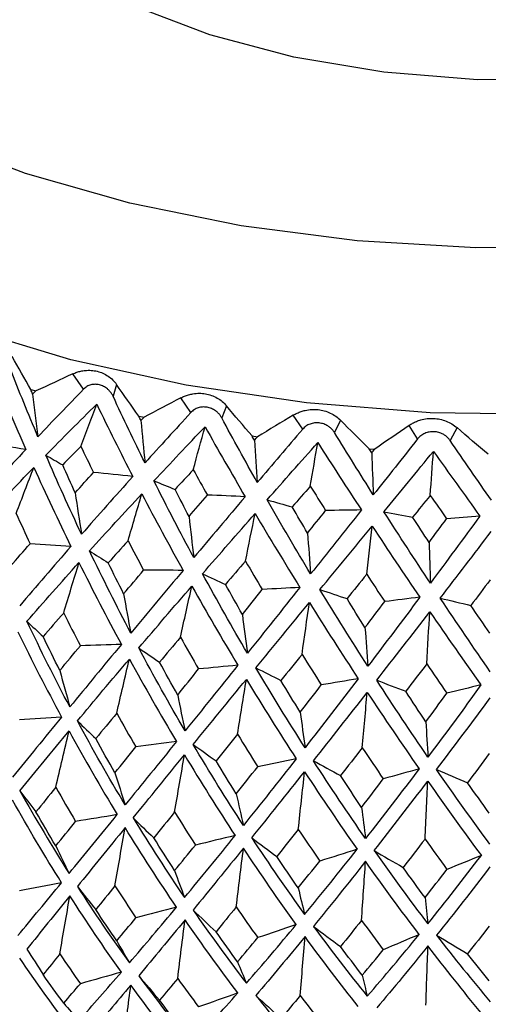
# Paper-space layout '_Trimetric' of a CAD drawing. Header units: millimetres. Extents: x -116 to 87, y -16 to 274.
# Tile 7 of 15: x -10 to -1, y 108 to 129. Entities that reach past the tile are written whole.
import ezdxf

# ---------------------------------------------------------------- set-up
doc = ezdxf.new("R2010")
doc.units = ezdxf.units.MM

psp = doc.layouts.new('_Trimetric')

# ---------------------------------------------------------------- linework, layer by layer
at = {"color": 7, "linetype": 'Continuous', "lineweight": 25}
for p, q in [((-9.074, 121.175), (-9.296, 121.493)), ((-8.389, 121.271), (-8.462, 121.025)), ((-10.173, 121.166), (-10.07, 121.137)), ((-6.845, 120.688), (-7.055, 120.993)), ((-6.104, 120.828), (-6.203, 120.577)), ((-4.52, 120.341), (-4.715, 120.633)), ((-7.929, 120.613), (-7.819, 120.59)), ((-3.733, 120.527), (-3.857, 120.269)), ((-2.131, 120.137), (-2.309, 120.418)), ((-1.309, 120.373), (-1.456, 120.107)), ((-5.573, 120.2), (-5.459, 120.184)), ((-3.138, 119.934), (-3.022, 119.925))]:
    psp.add_line(p, q, dxfattribs=at)
at = {"color": 8, "linetype": 'Continuous', "lineweight": 25, "flags": 128}
psp.add_lwpolyline([(1.566, 124.137), (-0.919, 124.115), (-3.388, 124.261), (-5.8, 124.571), (-8.112, 125.04), (-10.285, 125.661), (-12.282, 126.423), (-14.069, 127.313), (-15.616, 128.315), (-16.895, 129.412), (-17.885, 130.586), (-18.569, 131.817), (-18.935, 133.083), (-18.978, 134.363), (-18.695, 135.635), (-18.093, 136.877), (-17.181, 138.067), (-15.976, 139.187), (-14.497, 140.215), (-12.769, 141.136), (-11.5, 141.679)], dxfattribs=at)
at = {"color": 7, "linetype": 'Continuous', "lineweight": 25, "flags": 128}
for points in [[(11.464, 131.703), (10.635, 130.784), (9.53, 129.946), (8.178, 129.21), (6.615, 128.594), (4.88, 128.117), (3.019, 127.788), (1.079, 127.618), (-0.888, 127.61), (-2.832, 127.765), (-4.703, 128.078), (-6.453, 128.542), (-8.035, 129.144), (-9.409, 129.869), (-10.539, 130.699), (-11.396, 131.611), (-11.958, 132.582), (-12.211, 133.587), (-12.147, 134.599), (-11.769, 135.594), (-11.5, 136.026)], [(19.499, 127.69), (19.059, 127.116), (17.887, 125.919), (16.432, 124.807), (14.718, 123.798), (12.772, 122.907), (10.624, 122.149), (8.309, 121.535), (5.863, 121.076), (3.324, 120.778), (0.733, 120.647), (-1.869, 120.684), (-4.442, 120.888), (-6.945, 121.257), (-9.339, 121.785), (-11.585, 122.463), (-13.649, 123.281), (-15.497, 124.225), (-17.101, 125.281), (-18.435, 126.433), (-19.286, 127.4)]]:
    psp.add_lwpolyline(points, dxfattribs=at)
at = {"color": 7, "linetype": 'Continuous', "lineweight": 25}
for points, knots in [([(11.5, 205.72), (11.496, 206.615), (11.485, 209.222), (11.355, 213.451), (11.063, 218.36), (10.62, 223.137), (10.025, 227.777), (9.274, 232.271), (8.364, 236.61), (7.29, 240.786), (6.046, 244.788), (4.628, 248.6), (3.032, 252.206), (1.261, 255.584), (-0.681, 258.711), (-2.785, 261.566), (-5.034, 264.13), (-7.413, 266.395), (-9.904, 268.355), (-12.491, 270.012), (-15.159, 271.371), (-17.898, 272.437), (-20.696, 273.215), (-23.542, 273.709), (-26.426, 273.924), (-29.344, 273.864), (-32.292, 273.528), (-35.271, 272.917), (-38.283, 272.027), (-41.327, 270.85), (-44.402, 269.381), (-47.499, 267.616), (-50.609, 265.555), (-53.718, 263.205), (-56.809, 260.578), (-59.869, 257.688), (-62.887, 254.553), (-65.853, 251.187), (-68.764, 247.604), (-71.615, 243.817), (-74.404, 239.835), (-77.128, 235.67), (-79.784, 231.33), (-82.369, 226.825), (-84.88, 222.166), (-87.314, 217.363), (-89.667, 212.426), (-91.935, 207.365), (-94.114, 202.192), (-96.201, 196.918), (-98.191, 191.555), (-100.082, 186.113), (-101.868, 180.606), (-103.547, 175.046), (-105.114, 169.444), (-106.568, 163.814), (-107.903, 158.167), (-109.117, 152.516), (-110.208, 146.874), (-111.173, 141.252), (-112.008, 135.664), (-112.712, 130.12), (-113.282, 124.633), (-113.717, 119.214), (-114.012, 113.875), (-114.154, 109.31), (-114.168, 106.552), (-114.173, 105.508)], [0, 0, 0, 0, 0.00838, 0.024417, 0.040501, 0.056647, 0.072863, 0.089152, 0.105519, 0.121962, 0.13847, 0.155019, 0.171549, 0.187978, 0.204207, 0.220124, 0.235635, 0.250686, 0.265274, 0.279438, 0.293253, 0.306808, 0.320202, 0.333536, 0.34688, 0.360331, 0.373983, 0.387924, 0.402225, 0.416936, 0.432077, 0.447626, 0.463524, 0.479684, 0.496012, 0.512422, 0.52884, 0.545221, 0.561545, 0.577803, 0.593994, 0.610121, 0.626189, 0.642204, 0.658171, 0.674096, 0.689986, 0.705844, 0.721677, 0.737487, 0.75328, 0.769058, 0.784827, 0.800588, 0.816345, 0.832101, 0.847859, 0.863621, 0.879391, 0.895172, 0.910968, 0.926782, 0.942618, 0.958481, 0.974376, 0.990306, 1, 1, 1, 1]), ([(-9.296, 121.493), (-9.269, 121.504), (-9.215, 121.527), (-9.131, 121.549), (-9.03, 121.565), (-8.915, 121.568), (-8.79, 121.549), (-8.671, 121.508), (-8.563, 121.446), (-8.465, 121.368), (-8.414, 121.303), (-8.389, 121.271)], [0, 0, 0, 0, 0.081752, 0.164931, 0.250654, 0.376507, 0.500448, 0.624254, 0.749972, 0.877224, 1, 1, 1, 1]), ([(-8.462, 121.025), (-8.472, 121.044), (-8.492, 121.083), (-8.533, 121.135), (-8.587, 121.187), (-8.658, 121.234), (-8.746, 121.267), (-8.836, 121.278), (-8.925, 121.266), (-9.008, 121.234), (-9.052, 121.194), (-9.074, 121.175)], [0, 0, 0, 0, 0.083196, 0.165851, 0.250211, 0.374779, 0.499889, 0.625105, 0.749882, 0.875577, 1, 1, 1, 1]), ([(-7.055, 120.993), (-7.028, 121.006), (-6.975, 121.032), (-6.89, 121.059), (-6.788, 121.081), (-6.67, 121.092), (-6.54, 121.08), (-6.415, 121.047), (-6.298, 120.992), (-6.19, 120.921), (-6.132, 120.858), (-6.104, 120.828)], [0, 0, 0, 0, 0.081752, 0.164931, 0.250654, 0.376507, 0.500448, 0.624254, 0.749972, 0.877224, 1, 1, 1, 1]), ([(-6.203, 120.577), (-6.214, 120.595), (-6.237, 120.633), (-6.281, 120.682), (-6.339, 120.731), (-6.415, 120.774), (-6.507, 120.8), (-6.602, 120.806), (-6.693, 120.788), (-6.778, 120.751), (-6.823, 120.709), (-6.845, 120.688)], [0, 0, 0, 0, 0.083196, 0.165851, 0.250211, 0.374779, 0.499889, 0.625105, 0.749882, 0.875577, 1, 1, 1, 1]), ([(-4.715, 120.633), (-4.689, 120.648), (-4.637, 120.677), (-4.553, 120.709), (-4.451, 120.738), (-4.332, 120.755), (-4.198, 120.752), (-4.068, 120.727), (-3.944, 120.679), (-3.829, 120.614), (-3.764, 120.556), (-3.733, 120.527)], [0, 0, 0, 0, 0.081752, 0.164931, 0.250654, 0.376507, 0.500448, 0.624254, 0.749972, 0.877224, 1, 1, 1, 1]), ([(-3.857, 120.269), (-3.869, 120.287), (-3.893, 120.323), (-3.941, 120.37), (-4.002, 120.415), (-4.082, 120.453), (-4.177, 120.474), (-4.275, 120.474), (-4.368, 120.45), (-4.454, 120.408), (-4.498, 120.363), (-4.52, 120.341)], [0, 0, 0, 0, 0.083196, 0.165851, 0.250211, 0.374779, 0.499889, 0.625105, 0.749882, 0.875577, 1, 1, 1, 1]), ([(-2.309, 120.418), (-2.284, 120.434), (-2.234, 120.467), (-2.152, 120.505), (-2.052, 120.539), (-1.933, 120.564), (-1.798, 120.569), (-1.664, 120.552), (-1.535, 120.512), (-1.414, 120.454), (-1.344, 120.4), (-1.309, 120.373)], [0, 0, 0, 0, 0.081752, 0.164931, 0.250654, 0.376507, 0.500448, 0.624254, 0.749972, 0.877224, 1, 1, 1, 1]), ([(-1.456, 120.107), (-1.47, 120.124), (-1.495, 120.159), (-1.545, 120.202), (-1.609, 120.243), (-1.691, 120.276), (-1.789, 120.291), (-1.888, 120.285), (-1.981, 120.256), (-2.067, 120.208), (-2.11, 120.161), (-2.131, 120.137)], [0, 0, 0, 0, 0.083196, 0.165851, 0.250211, 0.374779, 0.499889, 0.625105, 0.749882, 0.875577, 1, 1, 1, 1]), ([(-20.954, 113.702), (-20.974, 113.418), (-21.025, 112.662), (-20.787, 111.44), (-20.287, 110.079), (-19.511, 108.778), (-18.478, 107.541), (-17.186, 106.379), (-15.647, 105.31), (-13.885, 104.351), (-11.933, 103.519), (-9.823, 102.824), (-7.586, 102.271), (-5.252, 101.866), (-2.852, 101.611), (-0.416, 101.509), (2.024, 101.559), (4.438, 101.762), (6.794, 102.115), (9.063, 102.617), (11.217, 103.262), (13.228, 104.047), (15.07, 104.969), (16.718, 106.023), (18.143, 107.203), (19.311, 108.497), (20.196, 109.883), (20.766, 111.328), (21.043, 112.792), (20.974, 113.757), (20.94, 114.233)], [0, 0, 0, 0, 0.020024, 0.053252, 0.086505, 0.120412, 0.155386, 0.191456, 0.228319, 0.265561, 0.302836, 0.339998, 0.377024, 0.413931, 0.45075, 0.487518, 0.52427, 0.56104, 0.597858, 0.634762, 0.671794, 0.708996, 0.746403, 0.784022, 0.821785, 0.859368, 0.896288, 0.932047, 0.966499, 1, 1, 1, 1])]:
    psp.add_open_spline(points, degree=3, knots=knots, dxfattribs=at)
for points in [[(-10.173, 121.166), (-10.304, 121.394), (-10.431, 121.622), (-10.557, 121.85)], [(-10.932, 121.464), (-10.721, 120.945), (-10.502, 120.43), (-10.276, 119.918)], [(-10.024, 120.184), (-10.224, 120.656), (-10.417, 121.131), (-10.603, 121.608)], [(-9.296, 121.493), (-9.554, 121.373), (-9.812, 121.254), (-10.07, 121.137)], [(-7.929, 120.613), (-8.084, 120.832), (-8.238, 121.051), (-8.389, 121.271)], [(-10.134, 121.071), (-10.147, 121.103), (-10.16, 121.134), (-10.173, 121.166)], [(-10.134, 121.071), (-10.113, 121.093), (-10.092, 121.115), (-10.07, 121.137)], [(-10.134, 121.071), (-10.1, 120.773), (-10.063, 120.477), (-10.024, 120.184)], [(-9.074, 121.175), (-9.398, 120.842), (-9.715, 120.512), (-10.024, 120.184)], [(-9.86, 119.8), (-9.516, 120.151), (-9.164, 120.504), (-8.802, 120.86)], [(-9.132, 119.984), (-9.023, 120.277), (-8.913, 120.569), (-8.802, 120.86)], [(-8.802, 120.86), (-8.558, 120.356), (-8.308, 119.855), (-8.052, 119.357)], [(-7.798, 119.64), (-8.025, 120.099), (-8.246, 120.56), (-8.462, 121.025)], [(-7.055, 120.993), (-7.31, 120.858), (-7.564, 120.723), (-7.819, 120.59)], [(-5.573, 120.2), (-5.752, 120.409), (-5.929, 120.618), (-6.104, 120.828)], [(-6.845, 120.688), (-7.168, 120.336), (-7.486, 119.986), (-7.798, 119.64)], [(-4.715, 120.633), (-4.962, 120.483), (-5.21, 120.333), (-5.459, 120.184)], [(-7.884, 120.52), (-7.899, 120.551), (-7.914, 120.582), (-7.929, 120.613)], [(-7.884, 120.52), (-7.862, 120.543), (-7.841, 120.567), (-7.819, 120.59)], [(-7.884, 120.52), (-7.857, 120.224), (-7.828, 119.931), (-7.798, 119.64)], [(-5.463, 119.234), (-5.713, 119.679), (-5.96, 120.126), (-6.203, 120.577)], [(-3.138, 119.934), (-3.338, 120.131), (-3.536, 120.329), (-3.733, 120.527)], [(-2.309, 120.418), (-2.546, 120.253), (-2.783, 120.089), (-3.022, 119.925)], [(-7.612, 119.266), (-7.265, 119.638), (-6.911, 120.013), (-6.549, 120.391)], [(-6.795, 119.497), (-6.714, 119.796), (-6.632, 120.094), (-6.549, 120.391)], [(-6.549, 120.391), (-6.276, 119.903), (-5.997, 119.418), (-5.715, 118.937)], [(-4.52, 120.341), (-4.838, 119.969), (-5.152, 119.6), (-5.463, 119.234)], [(-3.051, 118.974), (-3.321, 119.403), (-3.59, 119.834), (-3.857, 120.269)], [(-0.66, 119.818), (-0.878, 120.002), (-1.094, 120.187), (-1.309, 120.373)], [(-10.276, 119.918), (-10.554, 119.963), (-10.833, 120.008), (-11.112, 120.052)], [(-5.523, 120.11), (-5.539, 120.14), (-5.556, 120.17), (-5.573, 120.2)], [(-5.523, 120.11), (-5.502, 120.135), (-5.48, 120.16), (-5.459, 120.184)], [(-5.523, 120.11), (-5.504, 119.816), (-5.484, 119.524), (-5.463, 119.234)], [(-5.258, 118.872), (-4.912, 119.266), (-4.561, 119.662), (-4.205, 120.062)], [(-4.362, 119.156), (-4.31, 119.459), (-4.257, 119.761), (-4.205, 120.062)], [(-4.205, 120.062), (-3.905, 119.591), (-3.603, 119.124), (-3.298, 118.661)], [(-2.131, 120.137), (-2.44, 119.747), (-2.746, 119.359), (-3.051, 118.974)], [(-0.596, 118.863), (-0.883, 119.274), (-1.17, 119.689), (-1.456, 120.107)], [(-10.276, 119.918), (-10.635, 119.534), (-10.984, 119.155), (-11.323, 118.78)], [(-9.132, 119.984), (-9.259, 119.855), (-9.385, 119.726), (-9.51, 119.598)], [(-9.132, 119.984), (-9.045, 119.803), (-8.958, 119.622), (-8.869, 119.441)], [(-3.084, 119.847), (-3.102, 119.876), (-3.12, 119.905), (-3.138, 119.934)], [(-3.084, 119.847), (-3.063, 119.873), (-3.043, 119.899), (-3.022, 119.925)], [(-3.084, 119.847), (-3.074, 119.554), (-3.062, 119.262), (-3.051, 118.974)], [(-2.829, 118.625), (-2.489, 119.039), (-2.147, 119.457), (-1.801, 119.879)], [(-1.868, 118.965), (-1.846, 119.271), (-1.823, 119.575), (-1.801, 119.879)], [(-1.801, 119.879), (-1.479, 119.427), (-1.157, 118.979), (-0.835, 118.535)], [(-9.117, 118.155), (-9.374, 118.699), (-9.621, 119.247), (-9.86, 119.8)], [(-9.86, 119.8), (-9.744, 119.733), (-9.627, 119.666), (-9.51, 119.598)], [(-11.177, 118.424), (-10.832, 118.794), (-10.476, 119.167), (-10.109, 119.545)], [(-10.477, 118.589), (-10.355, 118.909), (-10.233, 119.227), (-10.109, 119.545)], [(-10.109, 119.545), (-9.86, 118.993), (-9.603, 118.446), (-9.338, 117.903)], [(-9.25, 119.018), (-9.337, 119.211), (-9.424, 119.404), (-9.51, 119.598)], [(-9.25, 119.018), (-9.124, 119.158), (-8.997, 119.3), (-8.869, 119.441)], [(-8.052, 119.357), (-8.324, 119.386), (-8.596, 119.414), (-8.869, 119.441)], [(-6.795, 119.497), (-6.922, 119.36), (-7.048, 119.224), (-7.173, 119.088)], [(-6.795, 119.497), (-6.698, 119.321), (-6.6, 119.146), (-6.501, 118.972)], [(-8.052, 119.357), (-8.415, 118.952), (-8.771, 118.551), (-9.117, 118.155)], [(-6.784, 117.669), (-7.067, 118.196), (-7.343, 118.728), (-7.612, 119.266)], [(-7.612, 119.266), (-7.467, 119.207), (-7.32, 119.148), (-7.173, 119.088)], [(-9.25, 119.018), (-9.208, 118.728), (-9.163, 118.44), (-9.117, 118.155)], [(-8.953, 117.809), (-8.599, 118.2), (-8.236, 118.595), (-7.864, 118.995)], [(-8.15, 118.02), (-8.056, 118.346), (-7.96, 118.671), (-7.864, 118.995)], [(-7.864, 118.995), (-7.584, 118.46), (-7.298, 117.929), (-7.006, 117.404)], [(-6.883, 118.525), (-6.98, 118.712), (-7.077, 118.9), (-7.173, 119.088)], [(-4.362, 119.156), (-4.487, 119.012), (-4.612, 118.868), (-4.737, 118.724)], [(-4.362, 119.156), (-4.256, 118.987), (-4.15, 118.818), (-4.043, 118.649)], [(-6.883, 118.525), (-6.757, 118.673), (-6.63, 118.822), (-6.501, 118.972)], [(-5.715, 118.937), (-6.078, 118.509), (-6.434, 118.086), (-6.784, 117.669)], [(-5.715, 118.937), (-5.977, 118.949), (-6.239, 118.96), (-6.501, 118.972)], [(-4.355, 117.329), (-4.66, 117.838), (-4.961, 118.352), (-5.258, 118.872)], [(-5.258, 118.872), (-5.085, 118.824), (-4.911, 118.774), (-4.737, 118.724)], [(-1.868, 118.965), (-1.99, 118.814), (-2.112, 118.662), (-2.233, 118.511)], [(-1.868, 118.965), (-1.755, 118.803), (-1.641, 118.641), (-1.527, 118.479)], [(-10.477, 118.589), (-10.382, 118.378), (-10.285, 118.168), (-10.188, 117.959)], [(-6.602, 117.334), (-6.245, 117.746), (-5.88, 118.164), (-5.509, 118.587)], [(-5.709, 117.596), (-5.643, 117.927), (-5.576, 118.257), (-5.509, 118.587)], [(-5.509, 118.587), (-5.202, 118.069), (-4.891, 117.556), (-4.577, 117.05)], [(-4.418, 118.18), (-4.525, 118.36), (-4.631, 118.542), (-4.737, 118.724)], [(-4.418, 118.18), (-4.294, 118.335), (-4.169, 118.492), (-4.043, 118.649)], [(-3.298, 118.661), (-3.654, 118.211), (-4.007, 117.767), (-4.355, 117.329)], [(-3.298, 118.661), (-3.546, 118.658), (-3.794, 118.654), (-4.043, 118.649)], [(-1.865, 117.139), (-2.189, 117.628), (-2.51, 118.124), (-2.829, 118.625)], [(-2.829, 118.625), (-2.631, 118.588), (-2.432, 118.55), (-2.233, 118.511)], [(-6.883, 118.525), (-6.851, 118.237), (-6.818, 117.951), (-6.784, 117.669)], [(-1.892, 117.987), (-2.006, 118.161), (-2.12, 118.335), (-2.233, 118.511)], [(-1.892, 117.987), (-1.771, 118.15), (-1.649, 118.314), (-1.527, 118.479)], [(-0.835, 118.535), (-1.18, 118.063), (-1.523, 117.598), (-1.865, 117.139)], [(-0.835, 118.535), (-1.065, 118.517), (-1.296, 118.498), (-1.527, 118.479)], [(-4.418, 118.18), (-4.398, 117.893), (-4.377, 117.609), (-4.355, 117.329)], [(-4.16, 117.005), (-3.803, 117.439), (-3.442, 117.879), (-3.076, 118.324)], [(-3.188, 117.324), (-3.151, 117.659), (-3.114, 117.992), (-3.076, 118.324)], [(-3.076, 118.324), (-2.747, 117.826), (-2.416, 117.333), (-2.083, 116.846)], [(-1.659, 116.827), (-1.308, 117.283), (-0.955, 117.744), (-0.601, 118.212)], [(-8.15, 118.02), (-8.289, 117.866), (-8.427, 117.714), (-8.563, 117.562)], [(-8.15, 118.02), (-8.044, 117.815), (-7.936, 117.611), (-7.828, 117.409)], [(-1.892, 117.987), (-1.884, 117.701), (-1.875, 117.418), (-1.865, 117.139)], [(-10.595, 117.492), (-10.461, 117.647), (-10.325, 117.803), (-10.188, 117.959)], [(-9.338, 117.903), (-9.703, 117.484), (-10.059, 117.071), (-10.404, 116.666)], [(-9.338, 117.903), (-9.621, 117.922), (-9.904, 117.941), (-10.188, 117.959)], [(-8.093, 116.1), (-8.389, 116.663), (-8.675, 117.232), (-8.953, 117.809)], [(-8.953, 117.809), (-8.823, 117.727), (-8.693, 117.645), (-8.563, 117.562)], [(-10.253, 116.345), (-9.904, 116.746), (-9.543, 117.153), (-9.171, 117.566)], [(-9.489, 116.517), (-9.384, 116.868), (-9.278, 117.218), (-9.171, 117.566)], [(-9.171, 117.566), (-8.885, 116.992), (-8.591, 116.425), (-8.289, 115.865)], [(-8.242, 116.916), (-8.35, 117.13), (-8.457, 117.346), (-8.563, 117.562)], [(-5.709, 117.596), (-5.849, 117.434), (-5.987, 117.273), (-6.124, 117.113)], [(-5.709, 117.596), (-5.593, 117.398), (-5.476, 117.201), (-5.359, 117.006)], [(-8.242, 116.916), (-8.105, 117.079), (-7.967, 117.244), (-7.828, 117.409)], [(-7.006, 117.404), (-7.377, 116.962), (-7.739, 116.527), (-8.093, 116.1)], [(-7.006, 117.404), (-7.28, 117.406), (-7.554, 117.407), (-7.828, 117.409)], [(-5.669, 115.68), (-5.987, 116.223), (-6.298, 116.774), (-6.602, 117.334)], [(-6.602, 117.334), (-6.443, 117.26), (-6.284, 117.187), (-6.124, 117.113)], [(-3.188, 117.324), (-3.326, 117.154), (-3.462, 116.984), (-3.598, 116.816)], [(-3.188, 117.324), (-3.064, 117.134), (-2.939, 116.944), (-2.814, 116.756)], [(-0.622, 117.208), (-0.756, 117.029), (-0.889, 116.851), (-1.022, 116.675)], [(-7.929, 115.79), (-7.569, 116.212), (-7.201, 116.641), (-6.824, 117.078)], [(-7.061, 116.012), (-6.983, 116.368), (-6.904, 116.723), (-6.824, 117.078)], [(-6.824, 117.078), (-6.511, 116.521), (-6.192, 115.973), (-5.868, 115.432)], [(-5.774, 116.488), (-5.891, 116.695), (-6.008, 116.903), (-6.124, 117.113)], [(-5.774, 116.488), (-5.636, 116.659), (-5.498, 116.832), (-5.359, 117.006)], [(-4.577, 117.05), (-4.947, 116.585), (-5.311, 116.128), (-5.669, 115.68)], [(-4.577, 117.05), (-4.837, 117.035), (-5.098, 117.021), (-5.359, 117.006)], [(-3.166, 115.41), (-3.501, 115.933), (-3.832, 116.465), (-4.16, 117.005)], [(-4.16, 117.005), (-3.973, 116.942), (-3.786, 116.879), (-3.598, 116.816)], [(-8.242, 116.916), (-8.194, 116.641), (-8.144, 116.369), (-8.093, 116.1)], [(-5.493, 115.379), (-5.129, 115.824), (-4.758, 116.276), (-4.381, 116.735)], [(-4.533, 115.657), (-4.483, 116.017), (-4.432, 116.377), (-4.381, 116.735)], [(-4.381, 116.735), (-4.045, 116.199), (-3.706, 115.67), (-3.364, 115.15)], [(-3.224, 116.213), (-3.349, 116.413), (-3.474, 116.614), (-3.598, 116.816)], [(-3.224, 116.213), (-3.088, 116.393), (-2.951, 116.574), (-2.814, 116.756)], [(-2.083, 116.846), (-2.447, 116.359), (-2.808, 115.88), (-3.166, 115.41)], [(-2.083, 116.846), (-2.326, 116.816), (-2.57, 116.786), (-2.814, 116.756)], [(-0.618, 115.294), (-0.966, 115.797), (-1.313, 116.308), (-1.659, 116.827)], [(-1.659, 116.827), (-1.447, 116.776), (-1.235, 116.726), (-1.022, 116.675)], [(-2.98, 115.12), (-2.616, 115.587), (-2.248, 116.062), (-1.876, 116.544)], [(-1.941, 115.459), (-1.92, 115.822), (-1.898, 116.183), (-1.876, 116.544)], [(-1.876, 116.544), (-1.522, 116.029), (-1.168, 115.521), (-0.813, 115.022)], [(-0.629, 116.095), (-0.76, 116.287), (-0.891, 116.48), (-1.022, 116.675)], [(-9.36, 114.565), (-9.67, 115.149), (-9.967, 115.743), (-10.253, 116.345)], [(-10.253, 116.345), (-10.142, 116.24), (-10.029, 116.133), (-9.917, 116.027)], [(-9.489, 116.517), (-9.634, 116.353), (-9.776, 116.189), (-9.917, 116.027)], [(-9.489, 116.517), (-9.375, 116.289), (-9.259, 116.063), (-9.142, 115.837)], [(-5.774, 116.488), (-5.74, 116.215), (-5.705, 115.946), (-5.669, 115.68)], [(-10.442, 116.128), (-10.15, 115.527), (-9.847, 114.936), (-9.533, 114.354)], [(-3.224, 116.213), (-3.205, 115.942), (-3.186, 115.674), (-3.166, 115.41)], [(-9.568, 115.322), (-9.686, 115.556), (-9.802, 115.791), (-9.917, 116.027)], [(-7.061, 116.012), (-7.207, 115.838), (-7.353, 115.666), (-7.497, 115.495)], [(-7.061, 116.012), (-6.936, 115.791), (-6.81, 115.572), (-6.684, 115.354)], [(-9.568, 115.322), (-9.428, 115.493), (-9.286, 115.664), (-9.142, 115.837)], [(-8.289, 115.865), (-8.656, 115.422), (-9.013, 114.988), (-9.36, 114.565)], [(-8.289, 115.865), (-8.573, 115.856), (-8.857, 115.847), (-9.142, 115.837)], [(-6.965, 114.066), (-7.295, 114.631), (-7.616, 115.205), (-7.929, 115.79)], [(-7.929, 115.79), (-7.785, 115.692), (-7.641, 115.593), (-7.497, 115.495)], [(-9.204, 114.273), (-8.855, 114.693), (-8.495, 115.122), (-8.123, 115.56)], [(-8.386, 114.432), (-8.299, 114.809), (-8.212, 115.185), (-8.123, 115.56)], [(-8.123, 115.56), (-7.805, 114.979), (-7.478, 114.407), (-7.143, 113.844)], [(-4.533, 115.657), (-4.68, 115.475), (-4.826, 115.294), (-4.972, 115.114)], [(-4.533, 115.657), (-4.4, 115.444), (-4.266, 115.233), (-4.132, 115.023)], [(-9.568, 115.322), (-9.501, 115.066), (-9.431, 114.814), (-9.36, 114.565)], [(-7.119, 114.812), (-7.247, 115.038), (-7.372, 115.266), (-7.497, 115.495)], [(-7.119, 114.812), (-6.975, 114.991), (-6.83, 115.172), (-6.684, 115.354)], [(-5.868, 115.432), (-6.24, 114.966), (-6.606, 114.511), (-6.965, 114.066)], [(-5.868, 115.432), (-6.139, 115.406), (-6.412, 115.38), (-6.684, 115.354)], [(-4.471, 113.716), (-4.818, 114.26), (-5.158, 114.815), (-5.493, 115.379)], [(-5.493, 115.379), (-5.32, 115.291), (-5.146, 115.202), (-4.972, 115.114)], [(-1.941, 115.459), (-2.087, 115.268), (-2.232, 115.078), (-2.377, 114.889)], [(-1.941, 115.459), (-1.802, 115.255), (-1.662, 115.052), (-1.522, 114.85)], [(-6.798, 113.784), (-6.437, 114.226), (-6.068, 114.677), (-5.69, 115.138)], [(-5.874, 113.996), (-5.814, 114.378), (-5.753, 114.758), (-5.69, 115.138)], [(-5.69, 115.138), (-5.35, 114.577), (-5.004, 114.025), (-4.653, 113.484)], [(-4.571, 114.455), (-4.705, 114.673), (-4.839, 114.893), (-4.972, 115.114)], [(-3.364, 115.15), (-3.737, 114.661), (-4.106, 114.184), (-4.471, 113.716)], [(-3.364, 115.15), (-3.62, 115.108), (-3.876, 115.065), (-4.132, 115.023)], [(-1.915, 113.521), (-2.273, 114.044), (-2.628, 114.577), (-2.98, 115.12)], [(-2.98, 115.12), (-2.779, 115.043), (-2.578, 114.966), (-2.377, 114.889)], [(-4.571, 114.455), (-4.425, 114.643), (-4.279, 114.832), (-4.132, 115.023)], [(-1.958, 114.255), (-2.098, 114.465), (-2.237, 114.676), (-2.377, 114.889)], [(-0.813, 115.022), (-1.182, 114.511), (-1.549, 114.011), (-1.915, 113.521)], [(-0.813, 115.022), (-1.049, 114.965), (-1.286, 114.908), (-1.522, 114.85)], [(-7.119, 114.812), (-7.069, 114.56), (-7.018, 114.311), (-6.965, 114.066)], [(-4.297, 113.445), (-3.929, 113.909), (-3.556, 114.383), (-3.178, 114.867)], [(-3.28, 113.716), (-3.247, 114.101), (-3.212, 114.484), (-3.178, 114.867)], [(-3.178, 114.867), (-2.82, 114.327), (-2.46, 113.797), (-2.098, 113.277)], [(-1.958, 114.255), (-1.813, 114.452), (-1.668, 114.65), (-1.522, 114.85)], [(-1.735, 113.261), (-1.366, 113.747), (-0.995, 114.244), (-0.62, 114.751)], [(-9.533, 114.354), (-9.885, 113.924), (-10.225, 113.507), (-10.553, 113.101)], [(-9.533, 114.354), (-9.826, 114.334), (-10.118, 114.314), (-10.411, 114.294)], [(-8.386, 114.432), (-8.533, 114.255), (-8.679, 114.079), (-8.822, 113.905)], [(-8.386, 114.432), (-8.255, 114.197), (-8.123, 113.964), (-7.989, 113.732)], [(-4.571, 114.455), (-4.538, 114.205), (-4.505, 113.959), (-4.471, 113.716)], [(-8.21, 112.527), (-8.553, 113.097), (-8.884, 113.68), (-9.204, 114.273)], [(-9.204, 114.273), (-9.078, 114.151), (-8.95, 114.028), (-8.822, 113.905)], [(-1.958, 114.255), (-1.944, 114.007), (-1.93, 113.762), (-1.915, 113.521)], [(-10.398, 112.819), (-10.07, 113.224), (-9.73, 113.64), (-9.377, 114.066)], [(-9.652, 112.893), (-9.562, 113.285), (-9.47, 113.676), (-9.377, 114.066)], [(-9.377, 114.066), (-9.053, 113.474), (-8.719, 112.893), (-8.375, 112.324)], [(-8.423, 113.194), (-8.558, 113.43), (-8.691, 113.667), (-8.822, 113.905)], [(-5.874, 113.996), (-6.025, 113.81), (-6.174, 113.626), (-6.322, 113.443)], [(-5.874, 113.996), (-5.735, 113.77), (-5.596, 113.544), (-5.455, 113.321)], [(-8.423, 113.194), (-8.28, 113.372), (-8.135, 113.551), (-7.989, 113.732)], [(-7.143, 113.844), (-7.508, 113.393), (-7.863, 112.954), (-8.21, 112.527)], [(-7.143, 113.844), (-7.425, 113.807), (-7.707, 113.769), (-7.989, 113.732)], [(-5.751, 112.101), (-6.108, 112.649), (-6.458, 113.211), (-6.798, 113.784)], [(-6.798, 113.784), (-6.64, 113.67), (-6.481, 113.556), (-6.322, 113.443)], [(-3.28, 113.716), (-3.432, 113.521), (-3.583, 113.327), (-3.733, 113.135)], [(-3.28, 113.716), (-3.135, 113.498), (-2.99, 113.282), (-2.844, 113.067)], [(-8.045, 112.256), (-7.699, 112.681), (-7.343, 113.118), (-6.977, 113.566)], [(-7.182, 112.379), (-7.115, 112.775), (-7.046, 113.171), (-6.977, 113.566)], [(-6.977, 113.566), (-6.632, 112.994), (-6.281, 112.435), (-5.923, 111.887)], [(-4.653, 113.484), (-5.025, 113.01), (-5.391, 112.549), (-5.751, 112.101)], [(-4.653, 113.484), (-4.92, 113.429), (-5.187, 113.375), (-5.455, 113.321)], [(-0.64, 113.597), (-0.791, 113.392), (-0.941, 113.189), (-1.091, 112.988)], [(-5.9, 112.756), (-6.043, 112.983), (-6.183, 113.212), (-6.322, 113.443)], [(-5.9, 112.756), (-5.753, 112.943), (-5.604, 113.131), (-5.455, 113.321)], [(-3.212, 111.827), (-3.579, 112.353), (-3.941, 112.893), (-4.297, 113.445)], [(-4.297, 113.445), (-4.11, 113.342), (-3.921, 113.238), (-3.733, 113.135)], [(-2.098, 113.277), (-2.472, 112.781), (-2.843, 112.297), (-3.212, 111.827)], [(-2.098, 113.277), (-2.346, 113.207), (-2.595, 113.137), (-2.844, 113.067)], [(-0.627, 111.709), (-0.999, 112.213), (-1.368, 112.731), (-1.735, 113.261)], [(-1.735, 113.261), (-1.521, 113.17), (-1.306, 113.079), (-1.091, 112.988)], [(-8.423, 113.194), (-8.354, 112.968), (-8.282, 112.746), (-8.21, 112.527)], [(-5.58, 111.839), (-5.22, 112.286), (-4.853, 112.745), (-4.479, 113.216)], [(-4.611, 112.018), (-4.568, 112.418), (-4.524, 112.817), (-4.479, 113.216)], [(-4.479, 113.216), (-4.119, 112.666), (-3.755, 112.128), (-3.388, 111.603)], [(-3.295, 112.475), (-3.442, 112.693), (-3.588, 112.913), (-3.733, 113.135)], [(-3.295, 112.475), (-3.145, 112.671), (-2.994, 112.868), (-2.844, 113.067)], [(-9.652, 112.893), (-9.792, 112.721), (-9.93, 112.551), (-10.066, 112.382)], [(-9.652, 112.893), (-9.518, 112.654), (-9.381, 112.417), (-9.242, 112.181)], [(-3.036, 111.576), (-2.667, 112.045), (-2.295, 112.526), (-1.918, 113.02)], [(-1.975, 111.817), (-1.956, 112.219), (-1.937, 112.62), (-1.918, 113.02)], [(-1.918, 113.02), (-1.548, 112.493), (-1.177, 111.977), (-0.805, 111.475)], [(-0.643, 112.355), (-0.793, 112.564), (-0.942, 112.775), (-1.091, 112.988)], [(-10.398, 112.819), (-10.07, 112.233), (-9.73, 111.659), (-9.377, 111.099)], [(-10.398, 112.819), (-10.288, 112.674), (-10.178, 112.528), (-10.066, 112.382)], [(-5.9, 112.756), (-5.852, 112.534), (-5.802, 112.315), (-5.751, 112.101)], [(-9.533, 110.908), (-9.885, 111.468), (-10.225, 112.041), (-10.553, 112.627)], [(-3.295, 112.475), (-3.268, 112.255), (-3.24, 112.039), (-3.212, 111.827)], [(-9.652, 111.674), (-9.792, 111.907), (-9.93, 112.144), (-10.066, 112.382)], [(-9.377, 111.099), (-9.053, 111.493), (-8.719, 111.902), (-8.375, 112.324)], [(-8.375, 112.324), (-8.664, 112.276), (-8.953, 112.228), (-9.242, 112.181)], [(-8.045, 112.256), (-7.699, 111.69), (-7.343, 111.137), (-6.977, 110.599)], [(-8.045, 112.256), (-7.903, 112.118), (-7.76, 111.98), (-7.616, 111.842)], [(-7.182, 112.379), (-7.328, 112.198), (-7.473, 112.019), (-7.616, 111.842)], [(-7.182, 112.379), (-7.04, 112.148), (-6.896, 111.919), (-6.751, 111.692)], [(-9.652, 111.674), (-9.518, 111.84), (-9.381, 112.009), (-9.242, 112.181)], [(-8.21, 112.053), (-8.553, 111.632), (-8.884, 111.223), (-9.204, 110.828)], [(-8.423, 110.844), (-8.354, 111.247), (-8.282, 111.65), (-8.21, 112.053)], [(-7.143, 110.399), (-7.508, 110.937), (-7.863, 111.488), (-8.21, 112.053)], [(-7.182, 111.159), (-7.328, 111.384), (-7.473, 111.612), (-7.616, 111.842)], [(-6.977, 110.599), (-6.632, 111.014), (-6.281, 111.443), (-5.923, 111.887)], [(-5.923, 111.887), (-6.198, 111.822), (-6.474, 111.757), (-6.751, 111.692)], [(-5.58, 111.839), (-5.22, 111.295), (-4.853, 110.765), (-4.479, 110.249)], [(-5.58, 111.839), (-5.406, 111.711), (-5.233, 111.583), (-5.058, 111.455)], [(-4.611, 112.018), (-4.761, 111.829), (-4.91, 111.641), (-5.058, 111.455)], [(-4.611, 112.018), (-4.463, 111.797), (-4.314, 111.577), (-4.165, 111.358)], [(-1.975, 111.817), (-2.127, 111.618), (-2.278, 111.421), (-2.43, 111.226)], [(-1.975, 111.817), (-1.824, 111.604), (-1.672, 111.394), (-1.52, 111.184)], [(-9.652, 111.674), (-9.562, 111.478), (-9.47, 111.287), (-9.377, 111.099)], [(-7.182, 111.159), (-7.04, 111.334), (-6.896, 111.512), (-6.751, 111.692)], [(-5.751, 111.627), (-6.108, 111.184), (-6.458, 110.755), (-6.798, 110.339)], [(-5.9, 110.406), (-5.852, 110.812), (-5.802, 111.219), (-5.751, 111.627)], [(-4.653, 110.038), (-5.025, 110.554), (-5.391, 111.083), (-5.751, 111.627)], [(-4.611, 110.799), (-4.761, 111.015), (-4.91, 111.233), (-5.058, 111.455)], [(-4.479, 110.249), (-4.119, 110.685), (-3.755, 111.137), (-3.388, 111.603)], [(-3.388, 111.603), (-3.646, 111.521), (-3.905, 111.439), (-4.165, 111.358)], [(-3.036, 111.576), (-2.667, 111.054), (-2.295, 110.546), (-1.918, 110.053)], [(-3.036, 111.576), (-2.834, 111.459), (-2.632, 111.342), (-2.43, 111.226)], [(-1.918, 110.053), (-1.548, 110.512), (-1.177, 110.986), (-0.805, 111.475)], [(-0.805, 111.475), (-1.043, 111.378), (-1.281, 111.281), (-1.52, 111.184)], [(-4.611, 110.799), (-4.463, 110.983), (-4.314, 111.169), (-4.165, 111.358)], [(-3.212, 111.353), (-3.579, 110.888), (-3.941, 110.437), (-4.297, 110)], [(-3.295, 110.125), (-3.268, 110.534), (-3.24, 110.943), (-3.212, 111.353)], [(-2.098, 109.832), (-2.472, 110.325), (-2.843, 110.832), (-3.212, 111.353)], [(-1.975, 110.598), (-2.127, 110.804), (-2.278, 111.014), (-2.43, 111.226)], [(-0.627, 111.235), (-0.999, 110.748), (-1.368, 110.275), (-1.735, 109.815)], [(-7.182, 111.159), (-7.115, 110.969), (-7.046, 110.782), (-6.977, 110.599)], [(-1.975, 110.598), (-1.824, 110.79), (-1.672, 110.986), (-1.52, 111.184)], [(-10.442, 109.808), (-10.15, 110.16), (-9.847, 110.527), (-9.533, 110.908)], [(-9.533, 110.908), (-9.826, 110.851), (-10.118, 110.795), (-10.411, 110.739)], [(-9.204, 110.828), (-8.855, 110.284), (-8.495, 109.755), (-8.123, 109.24)], [(-9.204, 110.828), (-9.078, 110.668), (-8.95, 110.509), (-8.822, 110.35)], [(-8.423, 110.844), (-8.558, 110.676), (-8.691, 110.512), (-8.822, 110.35)], [(-8.423, 110.844), (-8.28, 110.618), (-8.135, 110.396), (-7.989, 110.176)], [(-4.611, 110.799), (-4.568, 110.611), (-4.524, 110.428), (-4.479, 110.249)], [(-9.36, 110.635), (-9.67, 110.253), (-9.967, 109.884), (-10.253, 109.529)], [(-9.568, 109.427), (-9.501, 109.829), (-9.431, 110.232), (-9.36, 110.635)], [(-8.289, 109.048), (-8.656, 109.563), (-9.013, 110.092), (-9.36, 110.635)], [(-1.975, 110.598), (-1.956, 110.412), (-1.937, 110.231), (-1.918, 110.053)], [(-8.123, 109.24), (-7.805, 109.611), (-7.478, 109.997), (-7.143, 110.399)], [(-7.143, 110.399), (-7.425, 110.324), (-7.707, 110.25), (-7.989, 110.176)], [(-5.9, 110.406), (-6.043, 110.23), (-6.183, 110.057), (-6.322, 109.887)], [(-5.9, 110.406), (-5.753, 110.19), (-5.604, 109.976), (-5.455, 109.765)], [(-8.386, 109.7), (-8.533, 109.914), (-8.679, 110.131), (-8.822, 110.35)], [(-6.798, 110.339), (-6.437, 109.817), (-6.068, 109.31), (-5.69, 108.818)], [(-6.798, 110.339), (-6.64, 110.188), (-6.481, 110.037), (-6.322, 109.887)], [(-8.386, 109.7), (-8.255, 109.856), (-8.123, 110.015), (-7.989, 110.176)], [(-6.965, 110.136), (-7.295, 109.735), (-7.616, 109.347), (-7.929, 108.973)], [(-7.119, 108.917), (-7.069, 109.323), (-7.018, 109.729), (-6.965, 110.136)], [(-5.868, 108.616), (-6.24, 109.108), (-6.606, 109.615), (-6.965, 110.136)], [(-5.69, 108.818), (-5.35, 109.209), (-5.004, 109.616), (-4.653, 110.038)], [(-4.653, 110.038), (-4.92, 109.947), (-5.187, 109.856), (-5.455, 109.765)], [(-4.297, 110), (-3.929, 109.5), (-3.556, 109.016), (-3.178, 108.547)], [(-4.297, 110), (-4.11, 109.859), (-3.921, 109.719), (-3.733, 109.58)], [(-3.295, 110.125), (-3.442, 109.94), (-3.588, 109.759), (-3.733, 109.58)], [(-3.295, 110.125), (-3.145, 109.918), (-2.994, 109.713), (-2.844, 109.512)], [(-0.643, 110.004), (-0.793, 109.811), (-0.942, 109.62), (-1.091, 109.432)], [(-5.874, 109.264), (-6.025, 109.469), (-6.174, 109.677), (-6.322, 109.887)], [(-4.471, 109.787), (-4.818, 109.364), (-5.158, 108.956), (-5.493, 108.563)], [(-4.571, 108.56), (-4.538, 108.968), (-4.505, 109.377), (-4.471, 109.787)], [(-3.364, 108.334), (-3.737, 108.803), (-4.106, 109.288), (-4.471, 109.787)], [(-3.178, 108.547), (-2.82, 108.96), (-2.46, 109.388), (-2.098, 109.832)], [(-2.098, 109.832), (-2.346, 109.725), (-2.595, 109.618), (-2.844, 109.512)], [(-1.735, 109.815), (-1.366, 109.338), (-0.995, 108.877), (-0.62, 108.431)], [(-1.735, 109.815), (-1.521, 109.687), (-1.306, 109.559), (-1.091, 109.432)], [(-8.386, 109.7), (-8.299, 109.543), (-8.212, 109.39), (-8.123, 109.24)], [(-5.874, 109.264), (-5.735, 109.429), (-5.596, 109.596), (-5.455, 109.765)], [(-3.28, 108.984), (-3.432, 109.18), (-3.583, 109.379), (-3.733, 109.58)], [(-1.915, 109.592), (-2.273, 109.148), (-2.628, 108.718), (-2.98, 108.304)], [(-1.958, 108.36), (-1.944, 108.77), (-1.93, 109.181), (-1.915, 109.592)], [(-0.813, 108.206), (-1.182, 108.653), (-1.549, 109.115), (-1.915, 109.592)], [(-10.253, 109.529), (-10.142, 109.351), (-10.029, 109.174), (-9.917, 108.996)], [(-9.568, 109.427), (-9.686, 109.281), (-9.802, 109.138), (-9.917, 108.996)], [(-9.568, 109.427), (-9.428, 109.218), (-9.286, 109.011), (-9.142, 108.807)], [(-3.28, 108.984), (-3.135, 109.158), (-2.99, 109.333), (-2.844, 109.512)], [(-0.64, 108.865), (-0.791, 109.051), (-0.941, 109.24), (-1.091, 109.432)], [(-9.338, 107.858), (-9.703, 108.339), (-10.059, 108.834), (-10.404, 109.342)], [(-5.874, 109.264), (-5.814, 109.112), (-5.753, 108.963), (-5.69, 108.818)], [(-9.489, 108.403), (-9.634, 108.599), (-9.776, 108.797), (-9.917, 108.996)], [(-9.171, 108.043), (-8.885, 108.363), (-8.591, 108.698), (-8.289, 109.048)], [(-8.289, 109.048), (-8.573, 108.967), (-8.857, 108.887), (-9.142, 108.807)], [(-7.929, 108.973), (-7.569, 108.486), (-7.201, 108.013), (-6.824, 107.554)], [(-7.929, 108.973), (-7.785, 108.803), (-7.641, 108.633), (-7.497, 108.464)], [(-3.28, 108.984), (-3.247, 108.835), (-3.212, 108.689), (-3.178, 108.547)], [(-9.489, 108.403), (-9.375, 108.536), (-9.259, 108.67), (-9.142, 108.807)], [(-8.093, 108.777), (-8.389, 108.425), (-8.675, 108.087), (-8.953, 107.764)], [(-8.242, 107.582), (-8.194, 107.98), (-8.144, 108.378), (-8.093, 108.777)], [(-7.006, 107.358), (-7.377, 107.817), (-7.739, 108.29), (-8.093, 108.777)], [(-7.119, 108.917), (-7.247, 108.764), (-7.372, 108.613), (-7.497, 108.464)], [(-7.119, 108.917), (-6.975, 108.717), (-6.83, 108.519), (-6.684, 108.323)], [(-6.824, 107.554), (-6.511, 107.893), (-6.192, 108.247), (-5.868, 108.616)], [(-5.868, 108.616), (-6.139, 108.518), (-6.412, 108.42), (-6.684, 108.323)], [(-5.493, 108.563), (-5.129, 108.097), (-4.758, 107.647), (-4.381, 107.212)], [(-5.493, 108.563), (-5.32, 108.403), (-5.146, 108.243), (-4.972, 108.083)], [(-4.571, 108.56), (-4.705, 108.398), (-4.839, 108.24), (-4.972, 108.083)], [(-4.571, 108.56), (-4.425, 108.368), (-4.279, 108.179), (-4.132, 107.992)], [(-9.489, 108.403), (-9.384, 108.28), (-9.278, 108.16), (-9.171, 108.043)], [(-7.061, 107.897), (-7.207, 108.084), (-7.353, 108.273), (-7.497, 108.464)]]:
    psp.add_open_spline(points, degree=3, dxfattribs=at)

doc.saveas('drawing.dxf')
